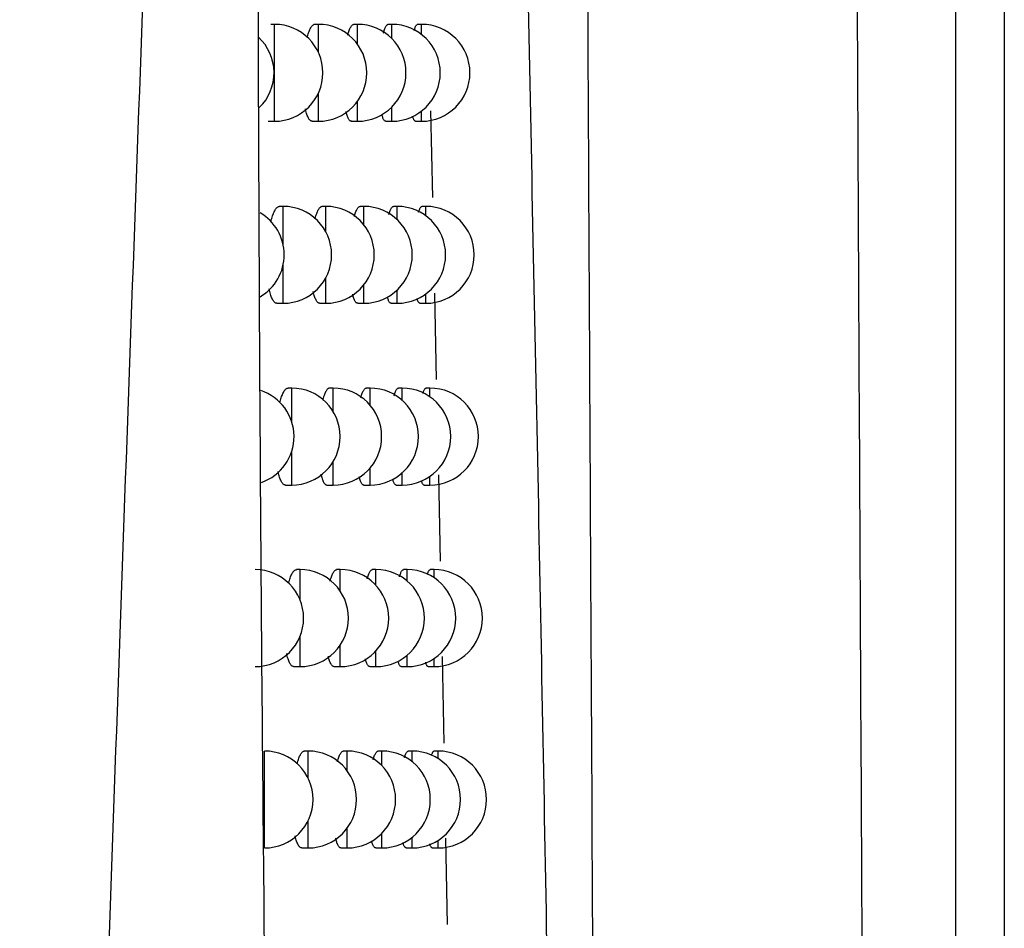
# Model space of a CAD drawing. Header units: millimetres. Extents: x -0.387 to 0.594, y -0.166 to 0.447.
# Tile 34 of 109: x 0.124 to 0.134, y 0.074 to 0.083. Entities that reach past the tile are written whole.
import ezdxf

# ---------------------------------------------------------------- set-up
doc = ezdxf.new("R2010")
doc.units = ezdxf.units.MM
doc.layers.add('FORMAT', color=7, linetype='Continuous')

msp = doc.modelspace()

# ---------------------------------------------------------------- linework, layer by layer
at = {"layer": 'FORMAT', "color": 7, "linetype": 'Continuous', "lineweight": 25}
for p, q in [((0.133478, 0.069219), (0.133478, 0.223369)), ((0.133978, 0.223369), (0.133978, 0.069219)), ((0.126449, 0.082932), (0.126412, 0.082932)), ((0.126449, 0.081932), (0.126449, 0.082932)), ((0.126902, 0.082932), (0.126865, 0.082932)), ((0.126902, 0.082643), (0.126902, 0.082932)), ((0.127306, 0.082932), (0.127268, 0.082932)), ((0.127306, 0.082727), (0.127306, 0.082932)), ((0.12766, 0.082932), (0.127622, 0.082932)), ((0.12766, 0.082785), (0.12766, 0.082932)), ((0.127966, 0.082932), (0.127926, 0.082932)), ((0.127966, 0.082828), (0.127966, 0.082932)), ((0.126902, 0.081932), (0.126902, 0.082221)), ((0.127306, 0.081932), (0.127306, 0.082137)), ((0.12766, 0.081932), (0.12766, 0.082079)), ((0.127966, 0.081932), (0.127966, 0.082036)), ((0.12806, 0.08204), (0.128079, 0.081145)), ((0.126383, 0.081932), (0.126449, 0.081932)), ((0.126838, 0.081932), (0.126902, 0.081932)), ((0.127242, 0.081932), (0.127306, 0.081932)), ((0.127598, 0.081932), (0.12766, 0.081932)), ((0.127905, 0.081932), (0.127966, 0.081932)), ((0.126539, 0.081054), (0.126502, 0.081054)), ((0.126539, 0.080657), (0.126539, 0.081054)), ((0.126979, 0.081054), (0.126942, 0.081054)), ((0.126979, 0.080791), (0.126979, 0.081054)), ((0.127371, 0.081054), (0.127333, 0.081054)), ((0.127371, 0.080865), (0.127371, 0.081054)), ((0.127715, 0.081054), (0.127676, 0.081054)), ((0.127715, 0.080918), (0.127715, 0.081054)), ((0.12801, 0.081054), (0.12797, 0.081054)), ((0.12801, 0.080958), (0.12801, 0.081054)), ((0.126539, 0.080054), (0.126539, 0.080452)), ((0.126979, 0.080054), (0.126979, 0.080318)), ((0.127371, 0.080054), (0.127371, 0.080244)), ((0.127715, 0.080054), (0.127715, 0.080191)), ((0.12801, 0.080054), (0.12801, 0.080151)), ((0.1281, 0.08016), (0.128119, 0.079267)), ((0.126474, 0.080054), (0.126539, 0.080054)), ((0.126915, 0.080054), (0.126979, 0.080054)), ((0.127308, 0.080054), (0.127371, 0.080054)), ((0.127652, 0.080054), (0.127715, 0.080054)), ((0.127949, 0.080054), (0.12801, 0.080054)), ((0.126627, 0.079179), (0.12659, 0.079179)), ((0.126627, 0.078833), (0.126627, 0.079179)), ((0.127055, 0.079179), (0.127017, 0.079179)), ((0.127055, 0.078938), (0.127055, 0.079179)), ((0.127435, 0.079179), (0.127396, 0.079179)), ((0.127435, 0.079004), (0.127435, 0.079179)), ((0.127767, 0.079179), (0.127728, 0.079179)), ((0.127767, 0.079052), (0.127767, 0.079179)), ((0.128053, 0.079179), (0.128013, 0.079179)), ((0.128053, 0.079089), (0.128053, 0.079179)), ((0.126627, 0.078179), (0.126627, 0.078525)), ((0.127055, 0.078179), (0.127055, 0.07842)), ((0.127435, 0.078179), (0.127435, 0.078354)), ((0.127767, 0.078179), (0.127767, 0.078306)), ((0.128053, 0.078179), (0.128053, 0.078269)), ((0.12814, 0.078283), (0.128159, 0.077392)), ((0.126562, 0.078179), (0.126627, 0.078179)), ((0.12699, 0.078179), (0.127055, 0.078179)), ((0.127371, 0.078179), (0.127435, 0.078179)), ((0.127705, 0.078179), (0.127767, 0.078179)), ((0.127993, 0.078179), (0.128053, 0.078179)), ((0.126713, 0.077306), (0.126675, 0.077306)), ((0.126713, 0.076997), (0.126713, 0.077306)), ((0.127128, 0.077306), (0.12709, 0.077306)), ((0.127128, 0.077084), (0.127128, 0.077306)), ((0.127496, 0.077306), (0.127458, 0.077306)), ((0.127496, 0.077144), (0.127496, 0.077306)), ((0.127819, 0.077306), (0.12778, 0.077306)), ((0.127819, 0.077188), (0.127819, 0.077306)), ((0.128095, 0.077306), (0.128055, 0.077306)), ((0.128095, 0.077223), (0.128095, 0.077306)), ((0.126713, 0.076306), (0.126713, 0.076615)), ((0.127128, 0.076306), (0.127128, 0.076527)), ((0.127496, 0.076306), (0.127496, 0.076468)), ((0.127819, 0.076306), (0.127819, 0.076424)), ((0.128095, 0.076306), (0.128095, 0.076389)), ((0.12818, 0.076409), (0.128197, 0.075517)), ((0.126647, 0.076306), (0.126713, 0.076306)), ((0.127063, 0.076306), (0.127128, 0.076306)), ((0.127433, 0.076306), (0.127496, 0.076306)), ((0.127757, 0.076306), (0.127819, 0.076306)), ((0.128035, 0.076306), (0.128095, 0.076306)), ((0.126347, 0.074435), (0.126347, 0.075435)), ((0.126796, 0.075435), (0.126759, 0.075435)), ((0.126796, 0.075155), (0.126796, 0.075435)), ((0.127199, 0.075435), (0.127162, 0.075435)), ((0.127199, 0.075231), (0.127199, 0.075435)), ((0.127557, 0.075435), (0.127518, 0.075435)), ((0.127557, 0.075285), (0.127557, 0.075435)), ((0.127869, 0.075435), (0.12783, 0.075435)), ((0.127869, 0.075326), (0.127869, 0.075435)), ((0.128137, 0.075435), (0.128096, 0.075435)), ((0.128137, 0.075358), (0.128137, 0.075435)), ((0.126796, 0.074435), (0.126796, 0.074716)), ((0.127199, 0.074435), (0.127199, 0.07464)), ((0.127557, 0.074435), (0.127557, 0.074586)), ((0.127869, 0.074435), (0.127869, 0.074545)), ((0.128137, 0.074435), (0.128137, 0.074513)), ((0.128215, 0.074535), (0.128231, 0.073644)), ((0.126731, 0.074435), (0.126796, 0.074435)), ((0.127135, 0.074435), (0.127199, 0.074435)), ((0.127494, 0.074435), (0.127557, 0.074435)), ((0.127807, 0.074435), (0.127869, 0.074435)), ((0.128076, 0.074435), (0.128137, 0.074435))]:
    msp.add_line(p, q, dxfattribs=at)
for centre, start, end in [((0.126449, 0.082432), 0, 90), ((0.126902, 0.082432), 0, 90), ((0.127306, 0.082432), 0, 90), ((0.12766, 0.082432), 0, 90), ((0.127966, 0.082432), 0, 90), ((0.125945, 0.082432), 314.126444, 47.282705), ((0.126449, 0.082432), 270, 0), ((0.126902, 0.082432), 270, 0), ((0.127306, 0.082432), 270, 0), ((0.12766, 0.082432), 270, 0), ((0.127966, 0.082432), 270, 0), ((0.126539, 0.080554), 0, 90), ((0.126979, 0.080554), 0, 90), ((0.127371, 0.080554), 0, 90), ((0.127715, 0.080554), 0, 90), ((0.12801, 0.080554), 0, 90), ((0.12605, 0.080554), 300.306828, 59.983503), ((0.126539, 0.080554), 270, 0), ((0.126979, 0.080554), 270, 0), ((0.127371, 0.080554), 270, 0), ((0.127715, 0.080554), 270, 0), ((0.12801, 0.080554), 270, 0), ((0.126151, 0.078679), 289.13786, 71.810247), ((0.126627, 0.078679), 0, 90), ((0.127055, 0.078679), 0, 90), ((0.127435, 0.078679), 0, 90), ((0.127767, 0.078679), 0, 90), ((0.128053, 0.078679), 0, 90), ((0.126627, 0.078679), 270, 0), ((0.127055, 0.078679), 270, 0), ((0.127435, 0.078679), 270, 0), ((0.127767, 0.078679), 270, 0), ((0.128053, 0.078679), 270, 0), ((0.12625, 0.076806), 0, 90), ((0.126713, 0.076806), 0, 90), ((0.127128, 0.076806), 0, 90), ((0.127496, 0.076806), 0, 90), ((0.127819, 0.076806), 0, 90), ((0.128095, 0.076806), 0, 90), ((0.12625, 0.076806), 270, 0), ((0.126713, 0.076806), 270, 0), ((0.127128, 0.076806), 270, 0), ((0.127496, 0.076806), 270, 0), ((0.127819, 0.076806), 270, 0), ((0.128095, 0.076806), 270, 0), ((0.126347, 0.074935), 0, 90), ((0.126796, 0.074935), 0, 90), ((0.127199, 0.074935), 0, 90), ((0.127557, 0.074935), 0, 90), ((0.127869, 0.074935), 0, 90), ((0.128137, 0.074935), 0, 90), ((0.126347, 0.074935), 270, 0), ((0.126796, 0.074935), 270, 0), ((0.127199, 0.074935), 270, 0), ((0.127557, 0.074935), 270, 0), ((0.127869, 0.074935), 270, 0), ((0.128137, 0.074935), 270, 0)]:
    msp.add_arc(centre, 0.0005, start, end, dxfattribs=at)
for points, knots in [([(0.1297632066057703, 0.0679497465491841), (0.1297461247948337, 0.0711026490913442), (0.1297115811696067, 0.0774785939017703), (0.1296631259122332, 0.0871488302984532), (0.1296172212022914, 0.0969424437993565), (0.1295746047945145, 0.1067916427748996), (0.1295348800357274, 0.116682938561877), (0.1294974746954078, 0.1266097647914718), (0.1294623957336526, 0.1365706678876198), (0.1294305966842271, 0.1465700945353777), (0.1293963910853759, 0.1588667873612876), (0.1293577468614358, 0.1734813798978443), (0.1293218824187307, 0.1904400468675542), (0.1292949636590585, 0.2074602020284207), (0.1292848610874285, 0.2188258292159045), (0.1292798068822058, 0.2245119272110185)], [0, 0, 0, 0, 0.0622011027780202, 0.1257859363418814, 0.18939655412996, 0.2530847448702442, 0.3167987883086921, 0.3803835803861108, 0.4439938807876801, 0.5076814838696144, 0.5713950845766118, 0.6782397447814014, 0.7852056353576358, 0.892540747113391, 1, 1, 1, 1]), ([(0.1321540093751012, 0.2224772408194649), (0.1321533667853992, 0.2192291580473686), (0.1321520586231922, 0.2126168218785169), (0.1321544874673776, 0.2026384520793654), (0.1321602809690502, 0.1925432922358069), (0.1321697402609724, 0.1824499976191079), (0.1321827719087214, 0.1723712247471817), (0.1321993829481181, 0.162313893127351), (0.1322195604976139, 0.1522793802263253), (0.1322433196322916, 0.1422634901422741), (0.1322759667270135, 0.1303335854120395), (0.1323202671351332, 0.1165178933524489), (0.1323798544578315, 0.1008548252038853), (0.132447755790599, 0.085271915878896), (0.1325004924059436, 0.0749877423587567), (0.1325268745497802, 0.0698429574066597)], [0, 0, 0, 0, 0.06297345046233, 0.1281992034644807, 0.1934519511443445, 0.25878595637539, 0.3241471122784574, 0.3893728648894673, 0.4546256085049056, 0.5199596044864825, 0.5853207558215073, 0.6887198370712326, 0.7922265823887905, 0.8960587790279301, 1, 1, 1, 1]), ([(0.129363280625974, 0.0676884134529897), (0.1293028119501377, 0.0711066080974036), (0.1291818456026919, 0.0779446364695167), (0.1290320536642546, 0.0848565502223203), (0.1289571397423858, 0.0883133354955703)], [0, 0, 0, 0, 0.4998801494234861, 1, 1, 1, 1]), ([(0.1262739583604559, 0.0860241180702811), (0.1262752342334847, 0.0851984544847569), (0.1262816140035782, 0.0810698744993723), (0.1263407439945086, 0.0716757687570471), (0.1265240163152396, 0.0605223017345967), (0.1267690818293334, 0.0513926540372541), (0.1269328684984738, 0.0461877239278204), (0.1270247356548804, 0.0435928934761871), (0.1270706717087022, 0.0422954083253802)], [0, 0, 0, 0, 0.0561086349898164, 0.2805609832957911, 0.6399562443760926, 0.8199378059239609, 0.9099640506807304, 1, 1, 1, 1]), ([(0.1238211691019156, 0.038945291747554), (0.1238800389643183, 0.0420577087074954), (0.1239977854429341, 0.0482828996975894), (0.1242867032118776, 0.0595144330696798), (0.1246804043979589, 0.071899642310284), (0.1250199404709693, 0.0811758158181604), (0.1251761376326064, 0.0854431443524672)], [0, 0, 0, 0, 0.2011493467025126, 0.402321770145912, 0.7250494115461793, 0.9999999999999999, 0.9999999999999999, 0.9999999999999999, 0.9999999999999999]), ([(0.1267873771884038, 0.0827974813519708), (0.1267895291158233, 0.0828055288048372), (0.1267941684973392, 0.0828228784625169), (0.1268017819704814, 0.0828463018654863), (0.1268101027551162, 0.0828684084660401), (0.1268187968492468, 0.0828875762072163), (0.1268277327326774, 0.0829035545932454), (0.126836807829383, 0.0829161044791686), (0.126846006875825, 0.0829253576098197), (0.1268553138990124, 0.0829306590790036), (0.1268616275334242, 0.0829328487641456), (0.1268647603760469, 0.0829322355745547), (0.1268648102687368, 0.0829322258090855)], [0, 0, 0, 0, 0.0950273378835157, 0.204871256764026, 0.3154546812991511, 0.4283496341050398, 0.542035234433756, 0.6540703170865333, 0.7668707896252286, 0.8820806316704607, 0.9981220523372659, 1, 1, 1, 1]), ([(0.1272048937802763, 0.0828204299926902), (0.1272050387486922, 0.0828210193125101), (0.1272074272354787, 0.0828307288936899), (0.1272123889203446, 0.0828470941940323), (0.1272197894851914, 0.0828692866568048), (0.1272275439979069, 0.0828883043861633), (0.1272354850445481, 0.082904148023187), (0.1272435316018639, 0.0829165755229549), (0.1272516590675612, 0.0829255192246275), (0.1272598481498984, 0.082931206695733), (0.1272652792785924, 0.082931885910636), (0.1272679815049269, 0.0829322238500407)], [0, 0, 0, 0, 0.0078309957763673, 0.1290227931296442, 0.2510359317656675, 0.3756216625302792, 0.5010894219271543, 0.6241635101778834, 0.7480818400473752, 0.8746595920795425, 1, 1, 1, 1]), ([(0.1275722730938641, 0.0828436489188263), (0.1275726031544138, 0.082844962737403), (0.1275750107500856, 0.0828545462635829), (0.1275797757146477, 0.0828697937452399), (0.1275865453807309, 0.0828889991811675), (0.127593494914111, 0.0829046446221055), (0.1276005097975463, 0.0829169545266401), (0.127607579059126, 0.0829257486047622), (0.1276146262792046, 0.0829312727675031), (0.1276192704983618, 0.0829318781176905), (0.1276215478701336, 0.0829321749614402)], [0, 0, 0, 0, 0.0219032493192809, 0.1597711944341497, 0.300568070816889, 0.4423711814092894, 0.5809073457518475, 0.7203970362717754, 0.8628919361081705, 0.9999999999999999, 0.9999999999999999, 0.9999999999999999, 0.9999999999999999]), ([(0.1278896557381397, 0.0828673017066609), (0.1278898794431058, 0.0828681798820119), (0.1278919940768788, 0.0828764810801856), (0.127896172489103, 0.0828892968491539), (0.127902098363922, 0.0829051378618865), (0.1279080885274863, 0.0829172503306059), (0.1279141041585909, 0.0829259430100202), (0.1279200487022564, 0.0829313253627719), (0.1279239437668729, 0.0829318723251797), (0.1279258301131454, 0.0829321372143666)], [0, 0, 0, 0, 0.0195562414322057, 0.1848608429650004, 0.3513563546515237, 0.5134541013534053, 0.6766706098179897, 0.8434143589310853, 1, 1, 1, 1]), ([(0.1268376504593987, 0.0819325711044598), (0.126836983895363, 0.0819324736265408), (0.1268331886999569, 0.0819319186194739), (0.1268264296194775, 0.0819345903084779), (0.1268174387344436, 0.0819406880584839), (0.1268086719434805, 0.0819506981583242), (0.1268000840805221, 0.0819643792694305), (0.1267919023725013, 0.0819816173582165), (0.1267842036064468, 0.0820019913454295), (0.1267770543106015, 0.0820256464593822), (0.1267718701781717, 0.0820453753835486), (0.1267692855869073, 0.0820581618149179), (0.1267687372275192, 0.0820608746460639)], [0, 0, 0, 0, 0.0254905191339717, 0.1451345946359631, 0.2613098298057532, 0.3782988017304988, 0.4978726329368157, 0.6183484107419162, 0.7334971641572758, 0.849467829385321, 0.9680623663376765, 1, 1, 1, 1]), ([(0.1272423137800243, 0.081932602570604), (0.1272416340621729, 0.0819324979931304), (0.1272381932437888, 0.0819319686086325), (0.1272321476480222, 0.0819347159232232), (0.1272242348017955, 0.0819409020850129), (0.1272165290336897, 0.0819509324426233), (0.1272089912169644, 0.081964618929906), (0.1272017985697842, 0.0819817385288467), (0.1271950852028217, 0.0820022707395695), (0.1271903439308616, 0.0820189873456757), (0.1271879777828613, 0.0820298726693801), (0.1271875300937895, 0.0820319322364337)], [0, 0, 0, 0, 0.0334814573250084, 0.1694874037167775, 0.3013362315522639, 0.4341072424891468, 0.5698035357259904, 0.7065185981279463, 0.8374136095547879, 0.9692377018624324, 1, 1, 1, 1]), ([(0.1275978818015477, 0.0819326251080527), (0.127597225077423, 0.0819325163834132), (0.1275941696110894, 0.0819320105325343), (0.1275888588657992, 0.0819348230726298), (0.1275819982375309, 0.081941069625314), (0.127575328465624, 0.0819511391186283), (0.1275687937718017, 0.0819647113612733), (0.1275626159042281, 0.0819821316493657), (0.1275585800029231, 0.081995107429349), (0.1275567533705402, 0.0820029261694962), (0.1275567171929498, 0.0820030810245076)], [0, 0, 0, 0, 0.0441627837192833, 0.2054712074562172, 0.3616499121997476, 0.5189193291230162, 0.6796441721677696, 0.8415702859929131, 0.996862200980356, 1, 1, 1, 1]), ([(0.127904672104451, 0.0819326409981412), (0.1279040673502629, 0.0819325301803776), (0.1279014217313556, 0.0819320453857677), (0.1278968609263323, 0.0819349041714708), (0.1278910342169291, 0.0819412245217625), (0.1278853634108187, 0.0819512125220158), (0.1278798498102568, 0.0819650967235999), (0.1278760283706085, 0.081976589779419), (0.12787415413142, 0.0819843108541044), (0.127873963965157, 0.081985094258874)], [0, 0, 0, 0, 0.0553990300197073, 0.2423542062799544, 0.4231862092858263, 0.6052792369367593, 0.7913625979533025, 0.978830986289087, 1, 1, 1, 1]), ([(0.1264111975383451, 0.0808936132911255), (0.1264129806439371, 0.080900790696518), (0.1264173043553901, 0.0809181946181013), (0.1264247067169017, 0.0809428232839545), (0.1264332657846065, 0.0809677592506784), (0.126442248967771, 0.0809898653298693), (0.1264516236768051, 0.0810091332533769), (0.1264612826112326, 0.081025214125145), (0.1264711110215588, 0.0810378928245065), (0.1264810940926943, 0.0810472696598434), (0.126491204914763, 0.0810527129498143), (0.1264981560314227, 0.0810549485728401), (0.1265016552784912, 0.0810543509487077), (0.126501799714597, 0.0810543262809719)], [0, 0, 0, 0, 0.0707649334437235, 0.1715922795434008, 0.2716289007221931, 0.3723354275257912, 0.4751324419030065, 0.5786431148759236, 0.6810325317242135, 0.7841190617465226, 0.8893986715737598, 0.9954347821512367, 1, 1, 1, 1]), ([(0.1268682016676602, 0.0809255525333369), (0.1268698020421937, 0.0809316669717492), (0.1268738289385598, 0.0809470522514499), (0.1268807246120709, 0.080968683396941), (0.1268888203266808, 0.0809907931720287), (0.1268972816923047, 0.0810099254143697), (0.1269059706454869, 0.0810258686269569), (0.1269147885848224, 0.0810383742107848), (0.1269237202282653, 0.0810475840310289), (0.1269327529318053, 0.0810528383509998), (0.1269388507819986, 0.0810550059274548), (0.1269418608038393, 0.0810543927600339), (0.1269418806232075, 0.0810543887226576)], [0, 0, 0, 0, 0.0742421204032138, 0.1868095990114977, 0.3001362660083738, 0.4158373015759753, 0.5323510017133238, 0.6470302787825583, 0.762493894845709, 0.8804270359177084, 0.999212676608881, 1, 1, 1, 1]), ([(0.1272732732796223, 0.0809481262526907), (0.1272752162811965, 0.0809552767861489), (0.1272794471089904, 0.0809708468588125), (0.1272863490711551, 0.0809915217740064), (0.1272938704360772, 0.0810106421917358), (0.1273015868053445, 0.0810264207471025), (0.1273093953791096, 0.0810388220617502), (0.1273172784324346, 0.0810477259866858), (0.1273251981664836, 0.0810533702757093), (0.1273304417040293, 0.0810540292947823), (0.127333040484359, 0.0810543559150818)], [0, 0, 0, 0, 0.1064787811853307, 0.2318543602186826, 0.3598784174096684, 0.4888109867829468, 0.6151559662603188, 0.7423683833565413, 0.8723136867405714, 1, 1, 1, 1]), ([(0.1276292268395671, 0.0809710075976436), (0.1276312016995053, 0.0809780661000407), (0.1276353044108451, 0.0809927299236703), (0.1276417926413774, 0.0810111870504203), (0.1276485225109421, 0.0810269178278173), (0.1276553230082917, 0.0810391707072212), (0.1276621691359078, 0.0810479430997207), (0.1276689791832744, 0.0810534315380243), (0.127673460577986, 0.0810540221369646), (0.1276756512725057, 0.0810543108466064)], [0, 0, 0, 0, 0.1347653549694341, 0.2799709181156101, 0.4262161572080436, 0.5689777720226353, 0.7127226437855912, 0.8595667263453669, 1, 1, 1, 1]), ([(0.1279363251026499, 0.0809942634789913), (0.1279379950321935, 0.081000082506), (0.1279415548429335, 0.0810124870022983), (0.1279471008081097, 0.0810272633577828), (0.1279528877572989, 0.0810394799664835), (0.1279587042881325, 0.0810481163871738), (0.1279644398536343, 0.0810534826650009), (0.127968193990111, 0.081054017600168), (0.1279700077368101, 0.081054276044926)], [0, 0, 0, 0, 0.1530662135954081, 0.3262932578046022, 0.4948412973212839, 0.6645531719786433, 0.8379346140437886, 1, 1, 1, 1]), ([(0.126473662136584, 0.080054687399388), (0.1264730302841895, 0.0800545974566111), (0.1264689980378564, 0.0800540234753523), (0.126461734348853, 0.0800566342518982), (0.1264519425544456, 0.0800626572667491), (0.1264423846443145, 0.0800726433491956), (0.1264330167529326, 0.0800863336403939), (0.1264240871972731, 0.0801036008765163), (0.1264156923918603, 0.0801240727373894), (0.126407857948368, 0.0801476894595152), (0.1264005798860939, 0.0801740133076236), (0.1263962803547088, 0.0801940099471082), (0.1263941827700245, 0.0802037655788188)], [0, 0, 0, 0, 0.0206130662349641, 0.1315449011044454, 0.2394071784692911, 0.348025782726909, 0.4590495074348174, 0.57091373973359, 0.6776899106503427, 0.7852316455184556, 0.895222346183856, 0.9999999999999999, 0.9999999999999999, 0.9999999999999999, 0.9999999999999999]), ([(0.1269148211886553, 0.0800547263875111), (0.1269141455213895, 0.0800546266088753), (0.1269104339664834, 0.0800540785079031), (0.1269038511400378, 0.0800567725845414), (0.1268951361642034, 0.0800628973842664), (0.1268866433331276, 0.0800729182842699), (0.1268783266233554, 0.0800865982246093), (0.1268704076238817, 0.0801038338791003), (0.1268629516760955, 0.0801241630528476), (0.1268560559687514, 0.0801478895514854), (0.1268515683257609, 0.0801650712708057), (0.1268495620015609, 0.0801751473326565), (0.1268495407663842, 0.0801752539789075)], [0, 0, 0, 0, 0.0274471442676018, 0.150771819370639, 0.2704597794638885, 0.3909858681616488, 0.5141734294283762, 0.6382892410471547, 0.7569602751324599, 0.8764771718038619, 0.9986926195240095, 1, 1, 1, 1]), ([(0.1273075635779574, 0.0800547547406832), (0.1273068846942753, 0.0800546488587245), (0.1273035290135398, 0.0800541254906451), (0.1272976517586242, 0.0800568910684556), (0.1272899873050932, 0.0800630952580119), (0.1272825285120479, 0.0800731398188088), (0.1272752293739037, 0.0800867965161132), (0.1272682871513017, 0.0801040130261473), (0.1272618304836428, 0.0801238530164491), (0.1272579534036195, 0.0801393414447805), (0.1272560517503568, 0.0801469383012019)], [0, 0, 0, 0, 0.0357741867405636, 0.1768296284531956, 0.3135209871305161, 0.4511681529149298, 0.5918464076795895, 0.7335798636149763, 0.8693246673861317, 1, 1, 1, 1]), ([(0.1276522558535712, 0.0800547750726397), (0.1276516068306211, 0.0800546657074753), (0.1276486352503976, 0.0800541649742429), (0.1276434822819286, 0.0800569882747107), (0.1276368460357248, 0.0800632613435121), (0.1276303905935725, 0.0800732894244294), (0.1276240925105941, 0.0800870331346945), (0.1276186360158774, 0.0801021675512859), (0.1276154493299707, 0.0801140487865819), (0.1276141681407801, 0.0801188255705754)], [0, 0, 0, 0, 0.0473921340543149, 0.2169869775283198, 0.381142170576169, 0.5464435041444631, 0.7153750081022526, 0.8855681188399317, 1, 1, 1, 1]), ([(0.1279491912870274, 0.0800547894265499), (0.1279485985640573, 0.0800546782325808), (0.1279460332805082, 0.0800541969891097), (0.1279416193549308, 0.08005707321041), (0.1279359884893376, 0.0800633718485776), (0.1279305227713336, 0.0800734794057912), (0.1279251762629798, 0.0800868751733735), (0.1279217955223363, 0.0800988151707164), (0.1279201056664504, 0.080104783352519)], [0, 0, 0, 0, 0.0574431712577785, 0.2486119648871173, 0.4334823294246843, 0.6196416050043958, 0.8098786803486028, 1, 1, 1, 1]), ([(0.1265045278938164, 0.0790302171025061), (0.1265053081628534, 0.0790334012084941), (0.1265085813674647, 0.0790467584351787), (0.1265147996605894, 0.0790676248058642), (0.1265231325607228, 0.0790926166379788), (0.126531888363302, 0.0791146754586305), (0.1265410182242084, 0.0791339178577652), (0.1265504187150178, 0.0791499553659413), (0.126559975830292, 0.0791625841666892), (0.126569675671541, 0.0791719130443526), (0.1265794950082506, 0.0791772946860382), (0.1265862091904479, 0.0791795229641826), (0.1265895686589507, 0.0791789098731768), (0.1265896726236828, 0.0791788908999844)], [0, 0, 0, 0, 0.032945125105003, 0.1382037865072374, 0.242487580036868, 0.3474711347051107, 0.454639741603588, 0.5625548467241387, 0.6691490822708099, 0.7764700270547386, 0.8860777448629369, 0.9964744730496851, 1, 1, 1, 1]), ([(0.1270169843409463, 0.0791787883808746), (0.1270167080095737, 0.079178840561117), (0.1270135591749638, 0.0791794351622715), (0.1270074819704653, 0.0791771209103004), (0.1269988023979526, 0.0791716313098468), (0.1269900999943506, 0.0791622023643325), (0.1269813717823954, 0.0791491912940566), (0.1269727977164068, 0.0791326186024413), (0.1269644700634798, 0.0791128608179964), (0.1269564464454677, 0.0790897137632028), (0.1269505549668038, 0.0790706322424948), (0.1269474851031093, 0.0790583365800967), (0.1269468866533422, 0.0790559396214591)], [0, 0, 0, 0, 0.0115757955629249, 0.1319078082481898, 0.2497595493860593, 0.3684233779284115, 0.4896508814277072, 0.611766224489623, 0.7299264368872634, 0.848917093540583, 0.9705473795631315, 1, 1, 1, 1]), ([(0.1273399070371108, 0.0790780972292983), (0.1273413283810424, 0.0790834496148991), (0.1273449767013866, 0.0790971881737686), (0.1273512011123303, 0.079116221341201), (0.1273585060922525, 0.0791353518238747), (0.1273659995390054, 0.0791510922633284), (0.1273735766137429, 0.0791634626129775), (0.1273812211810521, 0.0791723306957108), (0.1273888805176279, 0.0791779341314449), (0.1273939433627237, 0.0791785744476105), (0.1273964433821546, 0.0791788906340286)], [0, 0, 0, 0, 0.082310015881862, 0.2112742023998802, 0.3429675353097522, 0.4755975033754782, 0.6054415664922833, 0.7361778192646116, 0.8697253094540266, 1, 1, 1, 1]), ([(0.1276848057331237, 0.0791005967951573), (0.1276862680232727, 0.0791059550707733), (0.1276897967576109, 0.0791188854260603), (0.127695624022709, 0.0791358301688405), (0.127702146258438, 0.0791515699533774), (0.1277087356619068, 0.0791637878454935), (0.1277153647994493, 0.0791725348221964), (0.1277219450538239, 0.0791779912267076), (0.1277262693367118, 0.0791785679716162), (0.1277283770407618, 0.0791788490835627)], [0, 0, 0, 0, 0.1062847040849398, 0.2564815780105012, 0.4077557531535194, 0.5553151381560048, 0.7038914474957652, 0.8556733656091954, 1, 1, 1, 1]), ([(0.1279818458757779, 0.0791234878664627), (0.1279830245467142, 0.079127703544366), (0.1279860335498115, 0.0791384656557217), (0.1279909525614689, 0.0791518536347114), (0.1279965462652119, 0.0791640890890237), (0.1280021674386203, 0.079172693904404), (0.1280077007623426, 0.0791780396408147), (0.1280113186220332, 0.0791785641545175), (0.1280130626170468, 0.0791788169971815)], [0, 0, 0, 0, 0.1165154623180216, 0.2974497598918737, 0.473395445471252, 0.6505565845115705, 0.8315502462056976, 0.9999999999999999, 0.9999999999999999, 0.9999999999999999, 0.9999999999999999]), ([(0.1265615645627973, 0.0781792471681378), (0.1265609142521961, 0.0781791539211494), (0.1265569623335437, 0.0781785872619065), (0.126549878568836, 0.0781812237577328), (0.1265403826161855, 0.0781872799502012), (0.1265311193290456, 0.0781972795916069), (0.126522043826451, 0.0782109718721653), (0.1265133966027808, 0.0782282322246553), (0.1265052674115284, 0.0782486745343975), (0.1264976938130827, 0.0782722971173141), (0.1264912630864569, 0.0782960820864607), (0.1264876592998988, 0.0783132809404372), (0.1264861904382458, 0.0783202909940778)], [0, 0, 0, 0, 0.0224853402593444, 0.1366427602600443, 0.2475731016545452, 0.359281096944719, 0.4734611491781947, 0.588504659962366, 0.6983573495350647, 0.8089964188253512, 0.9221491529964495, 1, 1, 1, 1]), ([(0.1269284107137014, 0.0782923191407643), (0.1269285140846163, 0.0782918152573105), (0.1269304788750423, 0.0782822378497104), (0.1269347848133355, 0.0782659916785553), (0.1269413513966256, 0.0782438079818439), (0.1269484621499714, 0.0782247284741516), (0.1269559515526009, 0.0782087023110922), (0.1269637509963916, 0.0781960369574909), (0.1269718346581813, 0.0781866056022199), (0.1269802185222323, 0.0781809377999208), (0.1269863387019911, 0.0781785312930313), (0.1269896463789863, 0.0781790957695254), (0.1269900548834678, 0.07817916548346)], [0, 0, 0, 0, 0.0065901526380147, 0.1252602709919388, 0.2447305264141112, 0.3666981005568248, 0.4895178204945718, 0.6106034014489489, 0.732508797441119, 0.8569824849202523, 0.9823370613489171, 1, 1, 1, 1]), ([(0.1273711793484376, 0.0781793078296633), (0.1273705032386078, 0.0781792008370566), (0.127367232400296, 0.0781786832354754), (0.1273615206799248, 0.0781814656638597), (0.1273540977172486, 0.0781876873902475), (0.1273468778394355, 0.0781977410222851), (0.127339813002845, 0.0782113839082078), (0.1273331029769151, 0.0782286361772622), (0.1273274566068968, 0.0782463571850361), (0.1273242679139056, 0.0782594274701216), (0.1273229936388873, 0.0782646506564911)], [0, 0, 0, 0, 0.0382685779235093, 0.185133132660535, 0.3274033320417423, 0.4706680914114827, 0.6170859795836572, 0.7646011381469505, 0.9059292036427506, 0.9999999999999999, 0.9999999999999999, 0.9999999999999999, 0.9999999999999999]), ([(0.1277052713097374, 0.0781793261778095), (0.1277046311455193, 0.0781792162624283), (0.127701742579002, 0.0781787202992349), (0.1276967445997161, 0.0781815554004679), (0.1276903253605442, 0.0781878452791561), (0.1276840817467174, 0.07819786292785), (0.1276779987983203, 0.0782116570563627), (0.127673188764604, 0.0782252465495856), (0.127670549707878, 0.0782353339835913), (0.1276697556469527, 0.0782383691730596)], [0, 0, 0, 0, 0.0503245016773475, 0.2270755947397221, 0.3981129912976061, 0.570344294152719, 0.7463562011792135, 0.9236815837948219, 1, 1, 1, 1]), ([(0.1279926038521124, 0.0781793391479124), (0.1279920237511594, 0.0781792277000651), (0.1279895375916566, 0.0781787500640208), (0.1279852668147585, 0.0781816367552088), (0.1279798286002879, 0.078187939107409), (0.1279745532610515, 0.0781980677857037), (0.1279696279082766, 0.0782107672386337), (0.1279665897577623, 0.0782218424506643), (0.1279651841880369, 0.078226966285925)], [0, 0, 0, 0, 0.0597183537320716, 0.2559370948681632, 0.4456559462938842, 0.6366972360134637, 0.831921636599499, 0.9999999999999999, 0.9999999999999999, 0.9999999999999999, 0.9999999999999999]), ([(0.1265949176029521, 0.0771671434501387), (0.1265974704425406, 0.0771765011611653), (0.1266025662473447, 0.0771951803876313), (0.1266107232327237, 0.0772198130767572), (0.1266192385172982, 0.0772419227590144), (0.1266281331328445, 0.0772611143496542), (0.1266372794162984, 0.0772771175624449), (0.1266465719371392, 0.0772896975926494), (0.1266559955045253, 0.0772989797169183), (0.1266655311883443, 0.0773043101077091), (0.1266720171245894, 0.0773065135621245), (0.1266752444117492, 0.0773059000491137), (0.1266753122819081, 0.0773058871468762)], [0, 0, 0, 0, 0.1085072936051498, 0.2165948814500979, 0.3254091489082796, 0.4364938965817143, 0.5483548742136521, 0.6586976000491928, 0.7697935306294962, 0.8832601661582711, 0.9975449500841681, 1, 1, 1, 1]), ([(0.1270235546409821, 0.0771886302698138), (0.127024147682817, 0.0771909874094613), (0.1270270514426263, 0.0772025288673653), (0.127032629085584, 0.0772206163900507), (0.1270402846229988, 0.0772427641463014), (0.1270482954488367, 0.0772618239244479), (0.1270565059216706, 0.0772776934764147), (0.1270648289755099, 0.0772901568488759), (0.1270732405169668, 0.077299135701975), (0.1270817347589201, 0.0773048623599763), (0.1270873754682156, 0.0773055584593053), (0.1270901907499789, 0.0773059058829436)], [0, 0, 0, 0, 0.0303585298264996, 0.1486469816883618, 0.2677358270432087, 0.38933045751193, 0.5117837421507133, 0.632032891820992, 0.7531061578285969, 0.876775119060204, 1, 1, 1, 1]), ([(0.1274047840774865, 0.0772104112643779), (0.1274057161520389, 0.077213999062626), (0.127408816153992, 0.0772259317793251), (0.1274144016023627, 0.0772433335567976), (0.1274214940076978, 0.0772624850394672), (0.1274287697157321, 0.0772781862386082), (0.12743612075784, 0.077290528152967), (0.1274435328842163, 0.0772993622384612), (0.1274509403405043, 0.0773049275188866), (0.1274558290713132, 0.0773055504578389), (0.1274582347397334, 0.0773058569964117)], [0, 0, 0, 0, 0.0570544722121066, 0.1897583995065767, 0.3252753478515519, 0.4617581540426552, 0.5952536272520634, 0.729667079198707, 0.8669733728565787, 1, 1, 1, 1]), ([(0.1277389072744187, 0.0772325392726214), (0.1277398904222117, 0.0772362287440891), (0.1277428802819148, 0.0772474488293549), (0.127748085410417, 0.0772628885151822), (0.1277544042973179, 0.0772786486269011), (0.1277607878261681, 0.077290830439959), (0.1277672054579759, 0.077299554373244), (0.1277735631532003, 0.0773049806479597), (0.1277777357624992, 0.077305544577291), (0.127779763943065, 0.0773058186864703)], [0, 0, 0, 0, 0.0761662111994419, 0.2316297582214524, 0.3882102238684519, 0.5408370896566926, 0.6945164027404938, 0.8515135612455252, 1, 1, 1, 1]), ([(0.1280261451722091, 0.0772550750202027), (0.1280268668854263, 0.0772577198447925), (0.1280293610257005, 0.0772668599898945), (0.1280336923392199, 0.0772788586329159), (0.1280390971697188, 0.0772911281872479), (0.1280445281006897, 0.0772996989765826), (0.1280498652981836, 0.0773050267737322), (0.1280533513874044, 0.0773055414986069), (0.1280550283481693, 0.0773057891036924)], [0, 0, 0, 0, 0.0770568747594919, 0.2662978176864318, 0.4502215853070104, 0.6354164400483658, 0.8246194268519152, 1, 1, 1, 1]), ([(0.1266472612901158, 0.0763062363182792), (0.1266465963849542, 0.0763061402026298), (0.1266427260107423, 0.0763055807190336), (0.1266358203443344, 0.0763082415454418), (0.1266266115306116, 0.0763143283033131), (0.1266176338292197, 0.0763243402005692), (0.1266088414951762, 0.0763380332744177), (0.1266004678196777, 0.076355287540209), (0.1265925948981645, 0.0763756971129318), (0.1265852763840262, 0.0763993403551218), (0.126579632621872, 0.0764206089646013), (0.1265766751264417, 0.0764350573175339), (0.1265757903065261, 0.0764393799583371)], [0, 0, 0, 0, 0.0243793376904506, 0.1419107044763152, 0.256054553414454, 0.3709983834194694, 0.4884843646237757, 0.606857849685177, 0.71993299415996, 0.833816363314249, 0.950281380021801, 1, 1, 1, 1]), ([(0.1270634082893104, 0.0763062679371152), (0.1270627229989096, 0.0763061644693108), (0.1270591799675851, 0.0763056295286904), (0.1270529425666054, 0.0763083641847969), (0.1270447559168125, 0.0763145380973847), (0.1270367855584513, 0.0763245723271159), (0.1270289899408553, 0.0763382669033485), (0.1270215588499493, 0.0763554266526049), (0.1270146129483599, 0.0763759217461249), (0.1270092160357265, 0.076394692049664), (0.1270063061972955, 0.0764078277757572), (0.127005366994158, 0.076412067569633)], [0, 0, 0, 0, 0.031628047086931, 0.1635206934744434, 0.2914076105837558, 0.4201896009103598, 0.5518121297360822, 0.6844244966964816, 0.8113096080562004, 0.9390967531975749, 1, 1, 1, 1]), ([(0.1274332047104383, 0.0763062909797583), (0.1274325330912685, 0.0763061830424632), (0.1274293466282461, 0.0763056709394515), (0.1274237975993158, 0.0763084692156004), (0.1274166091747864, 0.0763147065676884), (0.1274096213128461, 0.0763247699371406), (0.1274027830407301, 0.0763383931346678), (0.1273963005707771, 0.0763557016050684), (0.1273914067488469, 0.0763713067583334), (0.1273888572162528, 0.0763819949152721), (0.1273881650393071, 0.0763848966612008)], [0, 0, 0, 0, 0.0408838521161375, 0.1939713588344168, 0.3422212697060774, 0.4915072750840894, 0.6440772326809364, 0.7977895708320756, 0.9451015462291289, 1, 1, 1, 1]), ([(0.1277569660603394, 0.076306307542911), (0.1277563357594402, 0.0763061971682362), (0.1277535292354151, 0.0763057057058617), (0.1277486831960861, 0.07630855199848), (0.1277424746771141, 0.0763148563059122), (0.127736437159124, 0.0763248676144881), (0.1277305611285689, 0.076338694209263), (0.1277261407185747, 0.0763514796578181), (0.1277238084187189, 0.076360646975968), (0.1277232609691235, 0.0763627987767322)], [0, 0, 0, 0, 0.0523038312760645, 0.2328918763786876, 0.4076003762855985, 0.5835281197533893, 0.7633158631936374, 0.944444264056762, 0.9999999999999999, 0.9999999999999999, 0.9999999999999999, 0.9999999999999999]), ([(0.128034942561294, 0.0763063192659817), (0.1280343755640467, 0.076306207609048), (0.1280319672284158, 0.0763057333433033), (0.1280278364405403, 0.0763086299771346), (0.1280225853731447, 0.0763149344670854), (0.1280174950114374, 0.0763250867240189), (0.1280129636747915, 0.0763371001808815), (0.1280102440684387, 0.0763473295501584), (0.1280091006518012, 0.0763516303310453)], [0, 0, 0, 0, 0.0620261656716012, 0.2634577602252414, 0.4581837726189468, 0.6542668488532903, 0.8546418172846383, 1, 1, 1, 1]), ([(0.1266822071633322, 0.0753024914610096), (0.1266841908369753, 0.0753099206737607), (0.1266886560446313, 0.0753266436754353), (0.1266960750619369, 0.0753494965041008), (0.1267043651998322, 0.0753716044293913), (0.1267130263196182, 0.0753907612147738), (0.1267219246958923, 0.0754067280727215), (0.1267309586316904, 0.0754192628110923), (0.1267401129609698, 0.0754285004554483), (0.126749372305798, 0.0754337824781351), (0.1267556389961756, 0.0754359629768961), (0.1267587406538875, 0.0754353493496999), (0.1267587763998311, 0.0754353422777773)], [0, 0, 0, 0, 0.0885033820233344, 0.1992192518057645, 0.310680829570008, 0.4244736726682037, 0.5390640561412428, 0.6519545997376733, 0.7656166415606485, 0.8817074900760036, 0.9986367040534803, 1, 1, 1, 1]), ([(0.1270981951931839, 0.0753236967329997), (0.1270983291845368, 0.0753242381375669), (0.1271007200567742, 0.0753338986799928), (0.1271056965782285, 0.0753502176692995), (0.1271131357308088, 0.07537241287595), (0.1271209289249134, 0.075391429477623), (0.1271289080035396, 0.0754072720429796), (0.1271369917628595, 0.0754196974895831), (0.1271451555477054, 0.0754286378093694), (0.127153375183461, 0.0754343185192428), (0.1271588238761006, 0.0754349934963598), (0.1271615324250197, 0.0754353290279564)], [0, 0, 0, 0, 0.0072012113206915, 0.1284946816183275, 0.2506101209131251, 0.3753000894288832, 0.5008727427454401, 0.6240550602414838, 0.7480823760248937, 0.8747715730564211, 1, 1, 1, 1]), ([(0.1274679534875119, 0.0753450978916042), (0.1274684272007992, 0.0753469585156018), (0.127471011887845, 0.0753571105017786), (0.1274759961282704, 0.0753728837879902), (0.1274828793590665, 0.0753920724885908), (0.1274899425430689, 0.0754077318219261), (0.127497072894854, 0.0754200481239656), (0.127504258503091, 0.0754288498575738), (0.1275114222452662, 0.075434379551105), (0.1275161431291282, 0.0754349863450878), (0.1275184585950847, 0.0754352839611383)], [0, 0, 0, 0, 0.030654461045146, 0.1672576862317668, 0.3067611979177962, 0.4472609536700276, 0.584568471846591, 0.7228208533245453, 0.864051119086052, 1, 1, 1, 1]), ([(0.1277915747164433, 0.0753668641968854), (0.1277921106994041, 0.0753689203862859), (0.127794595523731, 0.0753784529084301), (0.1277992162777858, 0.075392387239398), (0.1278053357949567, 0.0754081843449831), (0.1278115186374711, 0.0754203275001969), (0.1278177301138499, 0.0754290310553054), (0.1278238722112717, 0.0754344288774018), (0.1278278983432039, 0.0754349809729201), (0.1278298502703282, 0.0754352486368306)], [0, 0, 0, 0, 0.0442866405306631, 0.2053134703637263, 0.367498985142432, 0.5254836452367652, 0.6845582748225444, 0.8470692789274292, 1, 1, 1, 1]), ([(0.1280692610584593, 0.0753890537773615), (0.1280695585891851, 0.0753901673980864), (0.1280715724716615, 0.0753977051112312), (0.1280753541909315, 0.0754083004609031), (0.1280805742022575, 0.0754206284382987), (0.1280858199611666, 0.0754291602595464), (0.1280909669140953, 0.0754344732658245), (0.1280943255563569, 0.0754349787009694), (0.1280959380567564, 0.0754352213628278)], [0, 0, 0, 0, 0.0343608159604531, 0.2325764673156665, 0.4251250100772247, 0.6190047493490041, 0.8170823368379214, 1, 1, 1, 1]), ([(0.1267308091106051, 0.0744356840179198), (0.1267301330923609, 0.0744355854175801), (0.1267263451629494, 0.0744350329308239), (0.126719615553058, 0.0744377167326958), (0.1267106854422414, 0.0744438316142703), (0.1267019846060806, 0.0744538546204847), (0.1266934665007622, 0.074467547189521), (0.1266853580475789, 0.0744847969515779), (0.1266777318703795, 0.0745051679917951), (0.1266706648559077, 0.0745288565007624), (0.1266657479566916, 0.0745476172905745), (0.1266633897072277, 0.0745593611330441), (0.1266630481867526, 0.0745610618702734)], [0, 0, 0, 0, 0.0262990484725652, 0.1473613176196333, 0.2648723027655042, 0.3832066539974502, 0.5041565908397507, 0.6260192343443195, 0.7424708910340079, 0.8597537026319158, 0.9796896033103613, 1, 1, 1, 1]), ([(0.1271349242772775, 0.07443571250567), (0.1271342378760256, 0.0744356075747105), (0.1271307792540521, 0.074435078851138), (0.1271247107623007, 0.0744378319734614), (0.1271167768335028, 0.0744440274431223), (0.12710905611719, 0.0744540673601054), (0.1271015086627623, 0.0744677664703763), (0.1270943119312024, 0.0744848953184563), (0.1270876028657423, 0.0745054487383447), (0.1270829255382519, 0.0745219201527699), (0.1270806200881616, 0.074532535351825), (0.1270802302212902, 0.0745343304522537)], [0, 0, 0, 0, 0.0338096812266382, 0.1703594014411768, 0.3027085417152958, 0.4359837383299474, 0.5721969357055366, 0.709433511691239, 0.8407885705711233, 0.9730762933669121, 1, 1, 1, 1]), ([(0.1274936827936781, 0.0744357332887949), (0.1274930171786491, 0.07443562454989), (0.1274899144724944, 0.0744351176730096), (0.1274845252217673, 0.074437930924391), (0.1274775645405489, 0.0744441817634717), (0.1274708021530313, 0.0744542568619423), (0.1274641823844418, 0.0744678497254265), (0.1274579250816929, 0.0744852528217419), (0.1274537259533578, 0.0744987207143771), (0.1274517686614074, 0.0745070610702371), (0.1274516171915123, 0.0745077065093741)], [0, 0, 0, 0, 0.0436351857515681, 0.2034015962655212, 0.3580726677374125, 0.5138244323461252, 0.6730006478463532, 0.8333677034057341, 0.987104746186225, 1, 1, 1, 1]), ([(0.1278073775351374, 0.0744357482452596), (0.1278067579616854, 0.0744356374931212), (0.127804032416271, 0.0744351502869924), (0.1277993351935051, 0.0744380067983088), (0.1277933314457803, 0.0744443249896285), (0.1277874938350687, 0.0744543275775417), (0.1277818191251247, 0.0744681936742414), (0.1277777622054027, 0.0744801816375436), (0.127775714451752, 0.0744884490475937), (0.1277753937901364, 0.0744897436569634)], [0, 0, 0, 0, 0.0542833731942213, 0.2387962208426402, 0.4172624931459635, 0.5969739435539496, 0.780626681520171, 0.9656479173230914, 1, 1, 1, 1]), ([(0.1280762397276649, 0.0744357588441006), (0.1280756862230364, 0.0744356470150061), (0.1280733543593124, 0.0744351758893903), (0.1280693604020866, 0.074438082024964), (0.1280642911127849, 0.074444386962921), (0.1280593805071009, 0.0744545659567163), (0.1280552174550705, 0.0744659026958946), (0.1280527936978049, 0.0744753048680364), (0.1280518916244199, 0.0744788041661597)], [0, 0, 0, 0, 0.0643692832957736, 0.2711818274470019, 0.4710786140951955, 0.6723682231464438, 0.8780620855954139, 1, 1, 1, 1])]:
    msp.add_open_spline(points, degree=3, knots=knots, dxfattribs=at)

doc.saveas('drawing.dxf')
